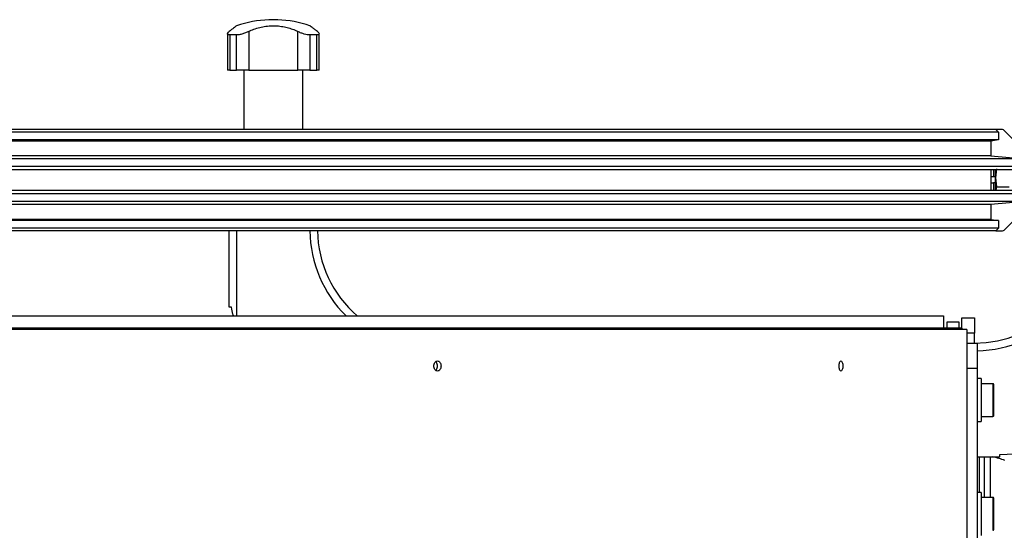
# Model space of a CAD drawing. Header units: millimetres. Extents: x 0 to 420, y 0 to 297.
# Tile 57 of 58: x 260 to 280, y 237 to 247. Entities that reach past the tile are written whole.
import ezdxf

# ---------------------------------------------------------------- set-up
doc = ezdxf.new("R2010")
doc.units = ezdxf.units.MM

msp = doc.modelspace()

# ---------------------------------------------------------------- linework, layer by layer
at = {"color": 7, "linetype": 'Continuous', "lineweight": 25}
for p, q in [((265.31579, 247.14329), (265.31579, 247.14158)), ((265.49107, 247.14329), (265.31579, 247.14329)), ((265.49107, 247.14158), (265.31579, 247.14158)), ((265.49107, 247.14158), (265.49107, 247.14329)), ((264.49718, 246.86479), (264.49718, 246.14329)), ((264.67691, 246.84185), (264.54448, 246.84185)), ((264.54448, 246.84185), (264.54448, 246.14329)), ((264.67691, 246.14329), (264.67691, 246.84185)), ((264.91721, 246.90942), (264.91721, 246.14329)), ((265.88965, 246.14329), (265.88965, 246.90942)), ((266.26238, 246.84185), (266.12994, 246.84185)), ((266.12994, 246.84185), (266.12994, 246.14329)), ((266.26238, 246.14329), (266.26238, 246.84185)), ((266.30968, 246.14329), (266.30968, 246.86519)), ((264.54448, 246.14329), (264.49718, 246.14329)), ((264.54448, 246.14329), (264.67691, 246.14329)), ((264.91721, 246.14329), (264.67691, 246.14329)), ((264.82135, 246.14329), (264.82135, 244.96829)), ((264.91721, 246.14329), (265.88965, 246.14329)), ((266.12994, 246.14329), (265.88965, 246.14329)), ((265.98551, 244.96829), (265.98551, 246.14329)), ((266.12994, 246.14329), (266.26238, 246.14329)), ((266.30968, 246.14329), (266.26238, 246.14329)), ((279.70343, 244.96829), (243.40343, 244.96829)), ((279.75343, 244.91829), (243.40343, 244.91829)), ((279.70343, 244.96829), (279.75343, 244.91829)), ((279.83272, 244.96829), (279.70343, 244.96829)), ((279.75343, 244.91829), (279.75343, 244.76829)), ((280.38878, 244.43294), (279.86807, 244.95365)), ((279.75343, 244.76829), (243.40343, 244.76829)), ((279.60343, 244.74279), (243.40343, 244.74279)), ((279.75343, 244.76829), (279.60343, 244.74279)), ((279.60343, 244.74279), (279.60343, 244.44828)), ((279.60343, 244.44828), (243.40343, 244.44828)), ((280.2665, 244.39027), (243.40343, 244.39027)), ((279.60343, 244.44828), (280.2665, 244.39027)), ((280.40343, 244.24084), (243.40343, 244.24084)), ((280.40343, 244.17329), (243.40343, 244.17329)), ((279.60343, 244.17329), (279.60343, 243.76329)), ((279.65343, 244.17329), (279.65343, 244.03829)), ((279.71409, 244.19056), (279.69676, 244.01497)), ((279.69676, 244.01497), (279.69676, 244.17329)), ((279.65343, 244.03829), (279.60343, 244.03829)), ((279.69676, 244.03829), (279.65343, 244.03829)), ((279.69676, 244.01497), (279.71409, 243.83938)), ((279.69676, 243.76329), (279.69676, 244.01497)), ((280.40343, 243.76329), (243.40343, 243.76329)), ((279.60343, 243.91329), (279.65343, 243.91329)), ((279.69676, 243.91329), (279.65343, 243.91329)), ((279.65343, 243.91329), (279.65343, 243.76329)), ((279.71409, 243.83938), (279.96343, 243.83938)), ((280.40343, 243.69574), (243.40343, 243.69574)), ((280.2665, 243.54631), (243.40343, 243.54631)), ((280.2665, 243.54631), (279.60343, 243.4883)), ((279.60343, 243.4883), (243.40343, 243.4883)), ((279.60343, 243.4883), (279.60343, 243.19379)), ((279.86807, 242.98294), (280.38878, 243.50365)), ((279.60343, 243.19379), (243.40343, 243.19379)), ((279.75343, 243.16829), (243.40343, 243.16829)), ((279.60343, 243.19379), (279.75343, 243.16829)), ((279.75343, 243.16829), (279.75343, 243.01829)), ((279.75343, 243.01829), (243.40343, 243.01829)), ((279.70343, 242.96829), (243.40343, 242.96829)), ((264.52843, 241.4538), (264.52843, 242.96829)), ((264.67843, 242.96829), (264.67843, 241.28479)), ((279.75343, 243.01829), (279.70343, 242.96829)), ((279.70343, 242.96829), (279.83272, 242.96829)), ((264.57843, 241.4538), (264.52843, 241.4538)), ((243.40343, 241.28479), (278.66593, 241.28479)), ((278.66593, 241.28479), (278.66593, 241.04329)), ((279.02843, 241.24329), (279.27843, 241.24329)), ((279.02843, 241.04329), (279.02843, 241.24329)), ((279.27843, 241.24329), (279.27843, 240.94329)), ((279.02843, 241.04329), (243.40343, 241.04329)), ((279.12843, 241.01829), (243.40355, 241.01829)), ((278.73593, 241.16829), (278.96593, 241.16829)), ((278.73593, 241.04329), (278.73593, 241.16829)), ((278.96593, 241.16829), (278.96593, 241.04329)), ((279.02843, 241.04329), (279.02843, 241.01829)), ((279.12843, 241.01829), (279.12843, 235.41829)), ((279.27843, 240.94329), (279.12843, 240.94329)), ((279.27843, 240.74329), (279.27843, 240.94329)), ((279.12843, 240.74329), (279.32843, 240.74329)), ((279.32843, 240.74329), (279.32843, 240.24329)), ((279.32843, 240.24329), (279.12843, 240.24329)), ((279.32843, 240.24329), (279.32843, 223.74329)), ((279.40843, 240.04329), (279.32843, 240.04329)), ((279.40843, 240.04329), (279.40843, 239.56905)), ((279.64343, 239.94329), (279.40843, 239.94329)), ((279.64343, 239.94329), (279.64343, 239.89645)), ((279.64343, 239.89645), (279.64343, 239.29329)), ((279.65843, 239.88361), (279.65843, 239.92829)), ((279.65843, 239.30829), (279.65843, 239.88361)), ((279.40843, 239.56905), (279.40843, 239.19329)), ((279.40843, 239.29329), (279.64343, 239.29329)), ((279.32843, 239.19329), (279.40843, 239.19329)), ((279.32843, 238.49329), (279.77843, 238.49329)), ((279.37843, 237.79329), (279.37843, 238.49329)), ((279.37843, 237.79329), (279.37843, 238.49329)), ((279.47843, 237.69329), (279.47843, 238.49329)), ((279.58499, 238.49329), (279.58499, 237.69329)), ((279.77843, 238.49329), (279.77843, 238.54329)), ((279.40843, 237.79329), (279.32843, 237.79329)), ((279.40843, 237.79329), (279.40843, 237.18055)), ((279.64343, 237.69329), (279.40843, 237.69329)), ((279.64343, 237.69329), (279.64343, 237.09713)), ((279.65843, 237.10964), (279.65843, 237.67829)), ((279.40843, 237.18055), (279.40843, 236.94329)), ((279.65843, 237.05829), (279.65843, 237.10964)), ((279.64343, 237.09713), (279.64343, 237.04329))]:
    msp.add_line(p, q, dxfattribs=at)
for centre, radius, start, end in [((265.40343, 244.89329), 2.25, 92.232359, 108.829134), ((265.40343, 244.89329), 2.25, 71.172918, 87.767641), ((279.83272, 244.91829), 0.05, 45, 90), ((268.52843, 242.99329), 2.4, 180.596842, 225.387676), ((268.52843, 242.99329), 2.25, 180.636633, 229.405461), ((279.27843, 242.99329), 2.25, 270, 0), ((279.27843, 242.99329), 2.4, 271.193748, 0), ((279.83272, 243.01829), 0.05, 270, 315), ((279.77843, 242.04329), 3.5, 270, 343.165019), ((279.64343, 239.92829), 0.015, 0, 90), ((279.64343, 239.30829), 0.015, 270, 0), ((279.37843, 237.11829), 1.4, 69.075168, 79.155937), ((279.64343, 237.67829), 0.015, 0, 90), ((279.64343, 237.05829), 0.015, 270, 0)]:
    msp.add_arc(centre, radius, start, end, dxfattribs=at)
for points, knots in [([(264.54448, 246.84185), (264.53243, 246.84276), (264.50835, 246.84459), (264.49497, 246.85863), (264.4988, 246.8801), (264.51956, 246.89906), (264.5309, 246.90942)], [0, 0, 0, 0, 0.2331432, 0.46598224, 0.70829004, 1, 1, 1, 1]), ([(264.67745, 247.02255), (264.67668, 247.02197), (264.67499, 247.0207), (264.65263, 247.00386), (264.61565, 246.97567), (264.57331, 246.94294), (264.54215, 246.91832), (264.5309, 246.90942)], [0, 0, 0, 0, 0.19223781, 0.42286837, 0.64450032, 0.87162104, 1, 1, 1, 1]), ([(264.91721, 246.90942), (264.89637, 246.89932), (264.85464, 246.87908), (264.78167, 246.85589), (264.71979, 246.84352), (264.68881, 246.84231), (264.67691, 246.84185)], [0, 0, 0, 0, 0.28482414, 0.57045716, 0.83508046, 1, 1, 1, 1]), ([(264.91721, 246.90942), (264.95054, 246.92556), (265.01805, 246.95824), (265.13318, 246.99322), (265.25714, 247.01647), (265.38266, 247.02535), (265.50713, 247.02075), (265.62424, 247.00406), (265.73545, 246.97562), (265.82316, 246.94295), (265.87201, 246.91832), (265.88965, 246.90942)], [0, 0, 0, 0, 0.11925981, 0.24158658, 0.3609602, 0.48426569, 0.59620844, 0.71149815, 0.82228956, 0.93582475, 1, 1, 1, 1]), ([(266.12994, 246.84185), (266.11273, 246.84276), (266.07831, 246.84459), (266.01651, 246.85863), (265.95019, 246.8801), (265.91104, 246.89906), (265.88965, 246.90942)], [0, 0, 0, 0, 0.2331432, 0.46598224, 0.70829004, 1, 1, 1, 1]), ([(266.27596, 246.90942), (266.25549, 246.92554), (266.21403, 246.95819), (266.16795, 246.99343), (266.13856, 247.01569), (266.12633, 247.02486), (266.12909, 247.02279), (266.12941, 247.02255)], [0, 0, 0, 0, 0.23851413, 0.48316204, 0.7219038, 0.96850911, 1, 1, 1, 1]), ([(266.27596, 246.90942), (266.28704, 246.89932), (266.30924, 246.87908), (266.31217, 246.85589), (266.29405, 246.84352), (266.27117, 246.84231), (266.26238, 246.84185)], [0, 0, 0, 0, 0.28482414, 0.57045716, 0.83508046, 1, 1, 1, 1]), ([(279.71409, 243.83938), (279.71352, 243.83743), (279.70624, 243.81235), (279.70402, 243.78683), (279.70198, 243.76329)], [0, 0, 0, 0, 0.07735678, 1, 1, 1, 1]), ([(264.61303, 241.28479), (264.60989, 241.29669), (264.59515, 241.35267), (264.5858, 241.40925), (264.57843, 241.4538)], [0, 0, 0, 0, 0.212504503, 1, 1, 1, 1]), ([(268.72273, 240.29329), (268.72166, 240.30639), (268.71953, 240.33259), (268.70313, 240.36587), (268.67973, 240.38808), (268.65187, 240.39589), (268.62401, 240.38812), (268.60033, 240.36591), (268.58447, 240.33262), (268.5789, 240.29333), (268.58445, 240.25406), (268.60026, 240.22078), (268.6239, 240.19853), (268.65176, 240.19069), (268.67966, 240.19846), (268.70309, 240.22065), (268.71952, 240.25394), (268.72166, 240.28016), (268.72273, 240.29329)], [0, 0, 0, 0, 0.06245319, 0.12489947, 0.18738564, 0.24991785, 0.3124745, 0.37503493, 0.43754189, 0.49994459, 0.56231692, 0.62473307, 0.68723908, 0.74984173, 0.81246843, 0.87499062, 0.93741217, 1, 1, 1, 1]), ([(268.61642, 240.20864), (268.62155, 240.21284), (268.63468, 240.2236), (268.64852, 240.25426), (268.65074, 240.28027), (268.65185, 240.29329)], [0, 0, 0, 0, 0.24253689, 0.62062024, 1, 1, 1, 1]), ([(268.65185, 240.29329), (268.65075, 240.30629), (268.64854, 240.33227), (268.63471, 240.36294), (268.62157, 240.37372), (268.61643, 240.37794)], [0, 0, 0, 0, 0.37862414, 0.75691834, 1, 1, 1, 1]), ([(276.67256, 240.29329), (276.67201, 240.30639), (276.67091, 240.33259), (276.66243, 240.36587), (276.65032, 240.38808), (276.63589, 240.39589), (276.62142, 240.38812), (276.60911, 240.36591), (276.60085, 240.33262), (276.59795, 240.29333), (276.60084, 240.25406), (276.60907, 240.22078), (276.62137, 240.19853), (276.63583, 240.19069), (276.65029, 240.19846), (276.66241, 240.22065), (276.6709, 240.25394), (276.672, 240.28016), (276.67256, 240.29329)], [0, 0, 0, 0, 0.06245319, 0.12489947, 0.18738564, 0.24991785, 0.3124745, 0.37503493, 0.43754189, 0.49994459, 0.56231692, 0.62473307, 0.68723908, 0.74984173, 0.81246843, 0.87499062, 0.93741217, 1, 1, 1, 1])]:
    msp.add_open_spline(points, degree=3, knots=knots, dxfattribs=at)

doc.saveas('drawing.dxf')
